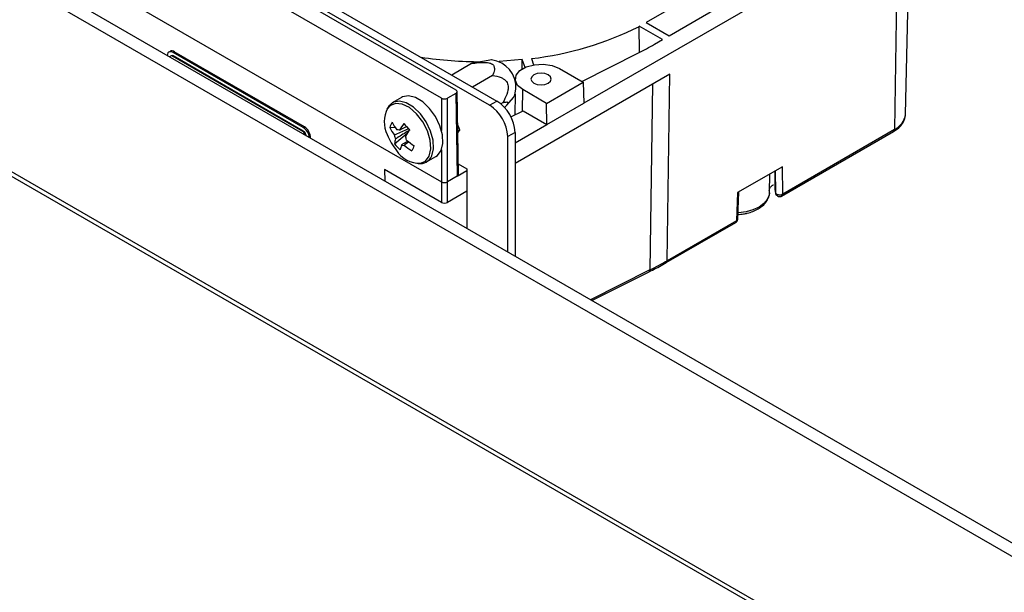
# Model space of a CAD drawing. Header units: millimetres. Extents: x 0 to 420, y 0 to 297.
# Tile 10 of 75: x 140 to 151, y 96 to 103. Entities that reach past the tile are written whole.
import ezdxf

# ---------------------------------------------------------------- set-up
doc = ezdxf.new("R2010")
doc.units = ezdxf.units.MM

msp = doc.modelspace()

# ---------------------------------------------------------------- linework, layer by layer
at = {"color": 7, "linetype": 'Continuous', "lineweight": 25}
for p, q in [((120.836, 112.121), (160.491, 89.229)), ((120.87, 112.047), (160.524, 89.155)), ((145.344, 101.981), (134.031, 108.512)), ((134.115, 108.561), (145.429, 102.03)), ((140.211, 104.896), (144.948, 102.161)), ((144.779, 102.063), (140.042, 104.798)), ((150.212, 101.875), (150.264, 104.325)), ((150.118, 104.124), (150.081, 101.696)), ((140.042, 103.818), (144.779, 101.083)), ((160.588, 91.584), (139.639, 103.678)), ((139.511, 103.594), (160.491, 91.482)), ((147.822, 103.321), (147.176, 102.949)), ((148.541, 103.214), (146.445, 102.004)), ((147.445, 102.794), (148.031, 103.132)), ((147.176, 102.949), (147.445, 102.794)), ((147.368, 102.749), (147.096, 102.905)), ((147.099, 102.6), (147.096, 102.905)), ((147.275, 102.695), (147.368, 102.749)), ((141.603, 102.612), (141.589, 102.604)), ((141.639, 102.599), (141.653, 102.607)), ((143.162, 101.72), (141.639, 102.599)), ((143.176, 101.728), (141.653, 102.607)), ((146.422, 102.26), (147.085, 102.593)), ((141.615, 102.561), (141.608, 102.556)), ((141.633, 102.554), (141.64, 102.558)), ((143.156, 101.675), (141.633, 102.554)), ((143.163, 101.679), (141.64, 102.558)), ((145.133, 102.47), (144.9, 102.335)), ((145.368, 102.512), (145.151, 102.474)), ((145.726, 102.515), (145.456, 102.495)), ((145.758, 102.424), (145.726, 102.515)), ((145.726, 102.404), (145.726, 102.515)), ((145.834, 102.528), (145.859, 102.455)), ((147.455, 102.346), (145.641, 101.299)), ((146.16, 102.411), (146.439, 102.25)), ((147.421, 100.16), (147.455, 102.346)), ((145.378, 102.329), (145.145, 102.194)), ((145.644, 102.289), (145.643, 102.238)), ((146.011, 102.003), (146.439, 102.25)), ((146.439, 102.25), (146.445, 102.004)), ((144.948, 102.12), (144.85, 102.063)), ((144.948, 102.12), (144.963, 101.149)), ((144.978, 101.169), (144.963, 102.141)), ((146.011, 102.003), (145.732, 102.164)), ((144.314, 102.073), (144.205, 102.01)), ((144.85, 101.083), (144.85, 102.063)), ((145.344, 101.981), (145.429, 102.03)), ((145.501, 102.013), (145.475, 101.998)), ((145.546, 101.982), (145.622, 102.072)), ((145.642, 102.109), (145.639, 101.867)), ((146.013, 101.755), (146.011, 102.003)), ((146.013, 101.755), (146.445, 102.004)), ((145.594, 101.844), (145.736, 101.915)), ((145.736, 101.915), (146.013, 101.755)), ((143.156, 101.675), (143.163, 101.679)), ((143.162, 101.72), (143.176, 101.728)), ((144.175, 101.719), (144.237, 101.723)), ((144.231, 101.53), (144.378, 101.653)), ((144.995, 101.693), (144.969, 101.761)), ((144.97, 101.678), (144.995, 101.693)), ((144.97, 101.658), (144.995, 101.693)), ((145.641, 101.663), (145.556, 101.614)), ((145.641, 101.54), (146.013, 101.755)), ((145.641, 101.663), (145.641, 100.213)), ((148.761, 100.917), (150.071, 101.673)), ((150.081, 101.696), (148.774, 100.941)), ((145.556, 100.262), (145.556, 101.614)), ((144.605, 101.317), (144.714, 101.38)), ((144.779, 100.843), (144.114, 101.227)), ((144.963, 101.149), (145.079, 101.216)), ((144.976, 101.296), (145.079, 101.236)), ((145.079, 101.236), (145.079, 100.537)), ((148.772, 101.261), (148.247, 100.958)), ((148.684, 101.211), (148.685, 100.999)), ((148.687, 101.212), (148.689, 100.962)), ((148.774, 100.941), (148.772, 101.261)), ((144.779, 101.083), (144.779, 100.843)), ((144.963, 101.149), (144.85, 101.083)), ((144.85, 100.843), (144.85, 101.083)), ((148.619, 100.956), (148.624, 101.176)), ((145.079, 100.975), (144.85, 100.843)), ((148.248, 100.653), (148.26, 100.966)), ((148.685, 100.999), (148.686, 100.991)), ((148.247, 100.958), (148.234, 100.629)), ((148.234, 100.629), (147.421, 100.16)), ((147.411, 100.138), (148.226, 100.609)), ((146.541, 99.694), (147.211, 100.03)), ((147.203, 100.028), (147.209, 100.031))]:
    msp.add_line(p, q, dxfattribs=at)
at = {"color": 8, "linetype": 'Continuous', "lineweight": 25}
for p, q in [((147.252, 102.229), (147.221, 100.052)), ((145.73, 101.913), (145.732, 102.164)), ((144.779, 102.063), (144.779, 101.687)), ((144.779, 101.46), (144.779, 101.083)), ((144.114, 101.227), (144.116, 101.093)), ((148.686, 100.991), (148.685, 101.211)), ((147.221, 100.052), (146.525, 99.703))]:
    msp.add_line(p, q, dxfattribs=at)
at = {"color": 7, "linetype": 'Continuous', "lineweight": 25, "flags": 128}
for points in [[(141.639, 102.599), (141.621, 102.606), (141.604, 102.608), (141.59, 102.604), (141.579, 102.594), (141.572, 102.578), (141.57, 102.563)], [(141.633, 102.554), (141.624, 102.558), (141.615, 102.559), (141.608, 102.557), (141.603, 102.551), (141.6, 102.546)], [(145.732, 102.164), (145.672, 102.214), (145.645, 102.272), (145.654, 102.333), (145.698, 102.388), (145.773, 102.431), (145.868, 102.456), (145.972, 102.461), (146.074, 102.446), (146.16, 102.411)], [(146.03, 102.336), (145.991, 102.351), (145.946, 102.356), (145.901, 102.351), (145.863, 102.336), (145.837, 102.314), (145.828, 102.288), (145.837, 102.261), (145.863, 102.239), (145.901, 102.225), (145.946, 102.219), (145.991, 102.225), (146.03, 102.239), (146.055, 102.261), (146.064, 102.288), (146.055, 102.314), (146.03, 102.336)], [(145.622, 102.072), (145.639, 102.102), (145.651, 102.171)], [(144.666, 101.387), (144.687, 101.47), (144.682, 101.57), (144.653, 101.678), (144.601, 101.785), (144.533, 101.881), (144.452, 101.958), (144.368, 102.008), (144.287, 102.028), (144.217, 102.016), (144.163, 101.972), (144.141, 101.934)], [(144.775, 101.45), (144.796, 101.533), (144.791, 101.633), (144.762, 101.741), (144.711, 101.848), (144.642, 101.944), (144.562, 102.021), (144.477, 102.071), (144.396, 102.091), (144.326, 102.079), (144.314, 102.073)], [(144.714, 101.38), (144.732, 101.392), (144.775, 101.45)], [(147.411, 100.138), (147.411, 100.138), (147.41, 100.138)]]:
    msp.add_lwpolyline(points, dxfattribs=at)
at = {"color": 8, "linetype": 'Continuous', "lineweight": 25, "flags": 128}
for points in [[(144.636, 101.386), (144.656, 101.47), (144.649, 101.572), (144.617, 101.682), (144.562, 101.788), (144.489, 101.882), (144.406, 101.953), (144.321, 101.994), (144.242, 102.002), (144.177, 101.975), (144.148, 101.944)], [(144.536, 101.303), (144.592, 101.327), (144.636, 101.386)], [(148.619, 100.956), (148.615, 100.926), (148.594, 100.876), (148.553, 100.829), (148.497, 100.788), (148.426, 100.756), (148.345, 100.733), (148.258, 100.72), (148.252, 100.72)]]:
    msp.add_lwpolyline(points, dxfattribs=at)
at = {"color": 7, "linetype": 'Continuous', "lineweight": 25}
for centre, radius, start, end in [((145.405, 106.263), 3.76, 276.5514, 296.7346), ((145.421, 105.91), 3.711, 296.6438, 299.969), ((141.625, 102.57), 0.0473, 52.2574, 116.5225), ((141.625, 102.54), 0.0236, 52.2574, 116.5225), ((145.237, 107.188), 4.697, 261.5004, 270.0982), ((145.327, 102.19), 0.325, 356.6464, 82.863), ((144.815, 102.131), 0.0769, 242.61, 297.3894), ((145.181, 101.642), 0.461, 2.6055, 57.3945), ((144.447, 101.789), 0.337, 152.5054, 206.6749), ((145.096, 101.593), 0.461, 2.6055, 57.3945), ((144.496, 101.611), 0.339, 149.8985, 161.3591), ((144.761, 102.072), 0.63, 207.5127, 216.9193), ((145.192, 101.181), 1.035, 145.5044, 150.5357), ((145.328, 102.637), 1.318, 221.3079, 225.5641), ((143.113, 101.608), 0.0791, 14.6089, 57.3527), ((143.079, 101.588), 0.155, 5.3031, 57.7681), ((143.121, 101.613), 0.0781, 7.3478, 57.6433), ((143.097, 101.6), 0.15, 357.969, 58.345), ((144.733, 102.01), 0.63, 207.5127, 216.9193), ((144.269, 101.645), 0.05, 65.1944, 103.4406), ((145.259, 101.11), 1.035, 145.5044, 150.5357), ((150.056, 101.694), 0.0248, 305.3585, 4.6077), ((144.755, 101.865), 0.65, 200.5176, 219.477), ((144.377, 101.651), 0.148, 187.3254, 205.7458), ((144.496, 101.502), 0.266, 161.4202, 173.8825), ((144.224, 101.555), 0.148, 7.3254, 25.7458), ((144.9, 102.198), 0.818, 229.7565, 237.6555), ((144.692, 101.899), 0.591, 218.6855, 228.1864), ((144.522, 101.62), 0.318, 211.9248, 272.4903), ((144.563, 101.431), 0.266, 161.4202, 173.8825), ((144.332, 101.561), 0.05, 245.1944, 283.4406), ((144.872, 102.137), 0.818, 229.7565, 237.6555), ((152.019, 98.047), 8.312, 155.3958, 155.8618), ((144.532, 101.443), 0.145, 260.381, 337.4661), ((148.524, 100.961), 0.165, 0.1359, 10.3841), ((148.739, 100.962), 0.05, 180.6705, 299.7106), ((148.199, 100.651), 0.05, 299.7091, 358.0902), ((145.465, 103.553), 3.916, 296.6438, 299.969), ((147.199, 100.049), 0.0226, 302.1636, 7.7402)]:
    msp.add_arc(centre, radius, start, end, dxfattribs=at)
at = {"color": 8, "linetype": 'Continuous', "lineweight": 25}
for centre, radius, start, end in [((149.987, 101.902), 0.226, 294.4655, 353.2703), ((147.397, 100.158), 0.0248, 305.3585, 4.6077)]:
    msp.add_arc(centre, radius, start, end, dxfattribs=at)
at = {"color": 7, "linetype": 'Continuous', "lineweight": 25}
for centre, ratio, start_param, end_param in [((144.913, 102.14), 0.577288, 5.497635, 7.068431), ((144.815, 101.104), 0.587364, 3.927057, 5.49772), ((144.928, 101.169), 0.577288, 5.497635, 6.291912), ((144.815, 100.863), 0.577464, 3.927143, 5.497641)]:
    msp.add_ellipse(centre, major_axis=(0.05, 0), ratio=ratio, start_param=start_param, end_param=end_param, dxfattribs=at)
for points, knots in [([(145.133, 102.47), (145.159, 102.474), (145.212, 102.481), (145.275, 102.484), (145.32, 102.48), (145.343, 102.476), (145.36, 102.47), (145.371, 102.464), (145.381, 102.457), (145.389, 102.448), (145.395, 102.437), (145.401, 102.419), (145.401, 102.394), (145.394, 102.368), (145.386, 102.346), (145.381, 102.334), (145.378, 102.329)], [0, 0, 0, 0, 0.162875, 0.329094, 0.384927, 0.442672, 0.473341, 0.504865, 0.535553, 0.567102, 0.611158, 0.656407, 0.764664, 0.875932, 0.937922, 1, 1, 1, 1]), ([(145.151, 102.474), (145.149, 102.473), (145.143, 102.472), (145.137, 102.471), (145.133, 102.47)], [0, 0, 0, 0, 0.33156, 1, 1, 1, 1]), ([(145.378, 102.329), (145.412, 102.323), (145.458, 102.316), (145.512, 102.288), (145.539, 102.264), (145.555, 102.233), (145.562, 102.199), (145.557, 102.136), (145.532, 102.073), (145.509, 102.028), (145.501, 102.013)], [0, 0, 0, 0, 0.259845, 0.352381, 0.445747, 0.507729, 0.569739, 0.660531, 0.888169, 1, 1, 1, 1]), ([(145.501, 102.013), (145.505, 102.014), (145.514, 102.016), (145.527, 102.018), (145.539, 102.019), (145.548, 102.019), (145.555, 102.018), (145.559, 102.015), (145.561, 102.011), (145.56, 102.007), (145.559, 102.003), (145.557, 101.997), (145.552, 101.99), (145.545, 101.981), (145.537, 101.973), (145.53, 101.965), (145.524, 101.959), (145.52, 101.955), (145.518, 101.954)], [0, 0, 0, 0, 0.1029791, 0.2060968, 0.3099041, 0.4141558, 0.4875662, 0.5615461, 0.6350807, 0.6727341, 0.7107627, 0.7595596, 0.8097349, 0.8585577, 0.9087231, 0.9443529, 0.9802761, 1, 1, 1, 1]), ([(150.07, 101.674), (150.087, 101.684), (150.124, 101.707), (150.169, 101.752), (150.2, 101.808), (150.216, 101.853), (150.211, 101.877), (150.211, 101.879)], [0, 0, 0, 0, 0.204555, 0.450236, 0.704777, 0.975829, 1, 1, 1, 1]), ([(144.23, 101.632), (144.236, 101.635), (144.29, 101.66), (144.347, 101.686), (144.398, 101.709), (144.402, 101.711)], [0, 0, 0, 0, 0.113377, 0.930019, 1, 1, 1, 1]), ([(144.408, 101.69), (144.405, 101.688), (144.356, 101.657), (144.301, 101.623), (144.25, 101.591), (144.243, 101.587)], [0, 0, 0, 0, 0.069981, 0.886623, 1, 1, 1, 1]), ([(144.29, 101.69), (144.296, 101.694), (144.323, 101.707), (144.349, 101.721), (144.369, 101.732)], [0, 0, 0, 0, 0.2234163, 1, 1, 1, 1]), ([(144.311, 101.516), (144.317, 101.52), (144.341, 101.535), (144.366, 101.55), (144.384, 101.562)], [0, 0, 0, 0, 0.255823, 1, 1, 1, 1]), ([(144.396, 101.55), (144.384, 101.541), (144.366, 101.529), (144.349, 101.516), (144.343, 101.512)], [0, 0, 0, 0, 0.680899, 1, 1, 1, 1]), ([(148.25, 100.701), (148.272, 100.703), (148.31, 100.705), (148.369, 100.718), (148.428, 100.736), (148.489, 100.766), (148.542, 100.803), (148.586, 100.85), (148.613, 100.906), (148.625, 100.954), (148.617, 100.979), (148.615, 100.983)], [0, 0, 0, 0, 0.106661, 0.180855, 0.301751, 0.423599, 0.55184, 0.684242, 0.822053, 0.970885, 1, 1, 1, 1]), ([(148.624, 101.008), (148.626, 101.012), (148.631, 101.023), (148.648, 101.04), (148.665, 101.048), (148.668, 101.05)], [0, 0, 0, 0, 0.351401, 0.886596, 1, 1, 1, 1]), ([(148.689, 100.962), (148.689, 100.959), (148.69, 100.954), (148.696, 100.945), (148.707, 100.938), (148.72, 100.934), (148.734, 100.932), (148.749, 100.932), (148.763, 100.935), (148.77, 100.939), (148.774, 100.941)], [0, 0, 0, 0, 0.105707, 0.24963, 0.375063, 0.500632, 0.634493, 0.752172, 0.876674, 1, 1, 1, 1]), ([(147.209, 100.031), (147.265, 100.058), (147.334, 100.092), (147.397, 100.131), (147.41, 100.139)], [0, 0, 0, 0, 0.792881, 1, 1, 1, 1])]:
    msp.add_open_spline(points, degree=3, knots=knots, dxfattribs=at)
at = {"color": 8, "linetype": 'Continuous', "lineweight": 25}
for points, knots in [([(148.774, 100.941), (148.774, 100.936), (148.772, 100.926), (148.766, 100.921), (148.763, 100.919)], [0, 0, 0, 0, 0.500247, 1, 1, 1, 1]), ([(148.224, 100.607), (148.227, 100.61), (148.233, 100.614), (148.234, 100.624), (148.234, 100.629)], [0, 0, 0, 0, 0.489941, 1, 1, 1, 1]), ([(148.234, 100.629), (148.237, 100.631), (148.243, 100.635), (148.248, 100.643), (148.25, 100.649), (148.248, 100.653), (148.248, 100.653)], [0, 0, 0, 0, 0.302561, 0.61753, 0.915374, 1, 1, 1, 1])]:
    msp.add_open_spline(points, degree=3, knots=knots, dxfattribs=at)

doc.saveas('drawing.dxf')
